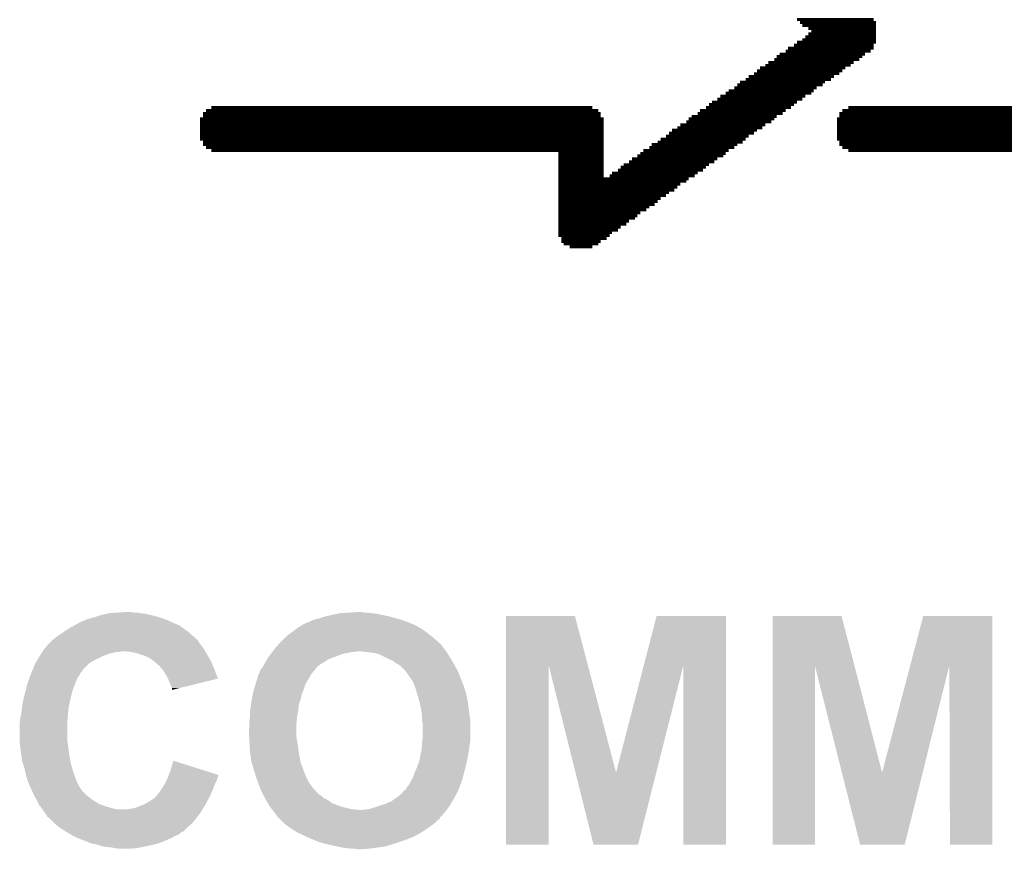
# Model space of a CAD drawing. Extents: x -1.3 to 24.2, y -3.9 to 39.2.
# Tile 21 of 34: x 7.8 to 12, y 20.4 to 24. Entities that reach past the tile are written whole.
import ezdxf

# ---------------------------------------------------------------- set-up
doc = ezdxf.new("R2010")
doc.units = 0
doc.layers.add('ACCEL_37_CLICK_V100_GTO', color=14, linetype='CONTINUOUS')

msp = doc.modelspace()

# ---------------------------------------------------------------- linework, layer by layer
at = {"layer": 'ACCEL_37_CLICK_V100_GTO', "const_width": 0.0127}
for points in [[(11.11758, 23.96236), (11.44524, 23.96236)], [(11.13028, 23.94966), (11.4554, 23.94966)], [(11.14044, 23.93696), (11.4554, 23.93696)], [(11.16584, 23.92426), (11.4554, 23.92426)], [(11.17854, 23.9141), (11.4554, 23.9141)], [(11.11758, 23.86584), (11.4554, 23.86584)], [(11.14044, 23.876), (11.4554, 23.876)], [(11.15314, 23.8887), (11.4554, 23.8887)], [(11.16584, 23.9014), (11.4554, 23.9014)], [(11.06932, 23.82774), (11.43254, 23.82774)], [(11.07948, 23.84044), (11.44524, 23.84044)], [(11.10488, 23.85314), (11.44524, 23.85314)], [(10.99566, 23.77948), (11.35888, 23.77948)], [(11.02106, 23.79218), (11.38428, 23.79218)], [(11.03122, 23.80488), (11.39698, 23.80488)], [(11.04392, 23.81504), (11.40714, 23.81504)], [(10.9474, 23.74392), (11.31062, 23.74392)], [(10.9601, 23.75662), (11.32332, 23.75662)], [(10.98296, 23.76678), (11.34618, 23.76678)], [(10.87374, 23.69566), (11.23696, 23.69566)], [(10.89914, 23.70582), (11.26236, 23.70582)], [(10.91184, 23.71852), (11.27506, 23.71852)], [(10.9347, 23.73122), (11.29792, 23.73122)], [(10.82548, 23.65756), (11.1887, 23.65756)], [(10.85088, 23.67026), (11.2014, 23.67026)], [(10.86358, 23.68296), (11.2268, 23.68296)], [(10.75436, 23.6093), (11.11758, 23.6093)], [(10.77722, 23.622), (11.14044, 23.622)], [(10.78992, 23.6347), (11.15314, 23.6347)], [(10.81278, 23.6474), (11.17854, 23.6474)], [(8.59536, 23.57374), (10.26922, 23.57374)], [(8.61822, 23.58644), (10.24382, 23.58644)], [(10.70356, 23.57374), (11.06932, 23.57374)], [(10.72896, 23.58644), (11.09218, 23.58644)], [(10.74166, 23.59914), (11.10488, 23.59914)], [(11.31062, 23.57374), (12.5222, 23.57374)], [(11.33602, 23.58644), (12.49934, 23.58644)], [(8.56996, 23.53818), (10.29208, 23.53818)], [(8.56996, 23.52548), (10.29208, 23.52548)], [(8.58266, 23.56104), (10.27938, 23.56104)], [(8.58266, 23.54834), (10.27938, 23.54834)], [(10.64514, 23.52548), (11.00836, 23.52548)], [(10.6553, 23.53818), (11.02106, 23.53818)], [(10.668, 23.54834), (11.03122, 23.54834)], [(10.6934, 23.56104), (11.05662, 23.56104)], [(11.28776, 23.53818), (12.5476, 23.53818)], [(11.28776, 23.52548), (12.5476, 23.52548)], [(11.29792, 23.56104), (12.5349, 23.56104)], [(11.29792, 23.54834), (12.5349, 23.54834)], [(8.56996, 23.51278), (10.29208, 23.51278)], [(8.56996, 23.50008), (10.29208, 23.50008)], [(8.56996, 23.48992), (10.29208, 23.48992)], [(10.58418, 23.48992), (10.9474, 23.48992)], [(10.60704, 23.50008), (10.97026, 23.50008)], [(10.61974, 23.51278), (10.98296, 23.51278)], [(11.28776, 23.51278), (12.5476, 23.51278)], [(11.28776, 23.50008), (12.5476, 23.50008)], [(11.28776, 23.48992), (12.5476, 23.48992)], [(8.56996, 23.47722), (10.29208, 23.47722)], [(8.56996, 23.46452), (10.29208, 23.46452)], [(8.56996, 23.45182), (10.29208, 23.45182)], [(10.53592, 23.45182), (10.89914, 23.45182)], [(10.55878, 23.46452), (10.91184, 23.46452)], [(10.57148, 23.47722), (10.9347, 23.47722)], [(11.28776, 23.47722), (12.5476, 23.47722)], [(11.28776, 23.46452), (12.5476, 23.46452)], [(11.28776, 23.45182), (12.5476, 23.45182)], [(8.58266, 23.43912), (10.29208, 23.43912)], [(8.58266, 23.42896), (10.29208, 23.42896)], [(8.59536, 23.41626), (10.29208, 23.41626)], [(8.61822, 23.40356), (10.29208, 23.40356)], [(10.46226, 23.40356), (10.82548, 23.40356)], [(10.48766, 23.41626), (10.85088, 23.41626)], [(10.49782, 23.42896), (10.86358, 23.42896)], [(10.52322, 23.43912), (10.88644, 23.43912)], [(11.29792, 23.43912), (12.5476, 23.43912)], [(11.29792, 23.42896), (12.5476, 23.42896)], [(11.31062, 23.41626), (12.5476, 23.41626)], [(11.33602, 23.40356), (12.5476, 23.40356)], [(10.09904, 23.39086), (10.29208, 23.39086)], [(10.09904, 23.3807), (10.29208, 23.3807)], [(10.09904, 23.368), (10.29208, 23.368)], [(10.414, 23.368), (10.77722, 23.368)], [(10.43686, 23.3807), (10.80262, 23.3807)], [(10.44956, 23.39086), (10.81278, 23.39086)], [(10.09904, 23.3553), (10.29208, 23.3553)], [(10.09904, 23.3426), (10.29208, 23.3426)], [(10.09904, 23.33244), (10.29208, 23.33244)], [(10.09904, 23.31974), (10.29208, 23.31974)], [(10.35304, 23.31974), (10.71626, 23.31974)], [(10.36574, 23.33244), (10.72896, 23.33244)], [(10.37844, 23.3426), (10.74166, 23.3426)], [(10.4013, 23.3553), (10.76452, 23.3553)], [(10.09904, 23.30704), (10.29208, 23.30704)], [(10.09904, 23.29434), (10.29208, 23.29434)], [(10.09904, 23.28164), (10.6553, 23.28164)], [(10.31748, 23.29434), (10.6807, 23.29434)], [(10.32764, 23.30704), (10.6934, 23.30704)], [(10.09904, 23.27148), (10.64514, 23.27148)], [(10.09904, 23.25878), (10.61974, 23.25878)], [(10.09904, 23.24608), (10.60704, 23.24608)], [(10.09904, 23.23338), (10.59434, 23.23338)], [(10.09904, 23.22322), (10.57148, 23.22322)], [(10.09904, 23.21052), (10.55878, 23.21052)], [(10.09904, 23.19782), (10.53592, 23.19782)], [(10.09904, 23.18512), (10.52322, 23.18512)], [(10.09904, 23.17242), (10.51052, 23.17242)], [(10.09904, 23.16226), (10.48766, 23.16226)], [(10.09904, 23.14956), (10.47496, 23.14956)], [(10.09904, 23.13686), (10.44956, 23.13686)], [(10.09904, 23.12416), (10.43686, 23.12416)], [(10.09904, 23.114), (10.4267, 23.114)], [(10.09904, 23.1013), (10.4013, 23.1013)], [(10.09904, 23.0886), (10.3886, 23.0886)], [(10.09904, 23.0759), (10.36574, 23.0759)], [(10.09904, 23.0632), (10.35304, 23.0632)], [(10.09904, 23.05304), (10.32764, 23.05304)], [(10.09904, 23.04034), (10.31748, 23.04034)], [(10.11174, 23.02764), (10.30478, 23.02764)], [(10.11174, 23.01494), (10.27938, 23.01494)], [(10.1219, 23.00478), (10.26922, 23.00478)], [(10.1473, 22.99208), (10.24382, 22.99208)]]:
    msp.add_lwpolyline(points, dxfattribs=at)
at = {"layer": 'ACCEL_37_CLICK_V100_GTO'}
for points in [[(8.21944, 21.42998), (8.254998, 21.43252), (8.285482, 21.42998), (8.272782, 21.43252)], [(9.207498, 21.42998), (9.248138, 21.43252), (9.271002, 21.42998), (9.258302, 21.43252)], [(8.054848, 21.3868), (8.05942, 21.38934), (8.45312, 21.3868), (8.44804, 21.38934)], [(8.05942, 21.38934), (8.0838, 21.3995), (8.44804, 21.38934), (8.42772, 21.3995)], [(8.0838, 21.3995), (8.0899, 21.402042), (8.42772, 21.3995), (8.420094, 21.402042)], [(8.0899, 21.402042), (8.108524, 21.40712), (8.420094, 21.402042), (8.40486, 21.40712)], [(8.108524, 21.40712), (8.11784, 21.40966), (8.40486, 21.40712), (8.396394, 21.40966)], [(8.11784, 21.40966), (8.133082, 21.41474), (8.396394, 21.40966), (8.379458, 21.41474)], [(8.133082, 21.41474), (8.14832, 21.419818), (8.379458, 21.41474), (8.359148, 21.419818)], [(8.14832, 21.419818), (8.148328, 21.41982), (8.359148, 21.419818), (8.35914, 21.41982)], [(8.148328, 21.41982), (8.170336, 21.4249), (8.35914, 21.41982), (8.336278, 21.4249)], [(8.170336, 21.4249), (8.18134, 21.42744), (8.336278, 21.4249), (8.31596, 21.42744)], [(8.18134, 21.42744), (8.21944, 21.42998), (8.31596, 21.42744), (8.300722, 21.42998)], [(9.014458, 21.38172), (9.033502, 21.38934), (9.47471, 21.38172), (9.456418, 21.38934)], [(9.033502, 21.38934), (9.03986, 21.391884), (9.456418, 21.38934), (9.449424, 21.391884)], [(9.03986, 21.391884), (9.042404, 21.39442), (9.449424, 21.391884), (9.44245, 21.39442)], [(9.042404, 21.39442), (9.05002, 21.39696), (9.44245, 21.39442), (9.435466, 21.39696)], [(9.05002, 21.39696), (9.055098, 21.3995), (9.435466, 21.39696), (9.42848, 21.3995)], [(9.055098, 21.3995), (9.055102, 21.399502), (9.42848, 21.3995), (9.428474, 21.399502)], [(9.055102, 21.399502), (9.085582, 21.407122), (9.428474, 21.399502), (9.400534, 21.407122)], [(9.085582, 21.407122), (9.098282, 21.4122), (9.400534, 21.407122), (9.381914, 21.4122)], [(9.098282, 21.4122), (9.109288, 21.41474), (9.381914, 21.4122), (9.3726, 21.41474)], [(9.109288, 21.41474), (9.1313, 21.41982), (9.3726, 21.41474), (9.3472, 21.41982)], [(9.1313, 21.41982), (9.155006, 21.4249), (9.3472, 21.41982), (9.32434, 21.4249)], [(9.155006, 21.4249), (9.16686, 21.42744), (9.32434, 21.4249), (9.30148, 21.42744)], [(9.16686, 21.42744), (9.207498, 21.42998), (9.30148, 21.42744), (9.2837, 21.42998)], [(9.875536, 21.203742), (9.87554, 21.414724), (10.225532, 21.203742), (10.170164, 21.414724)], [(9.87554, 21.414724), (9.875542, 21.41474), (10.170164, 21.414724), (9.875542, 21.41474)], [(10.463598, 21.203748), (10.518152, 21.414718), (10.815314, 21.203748), (10.81532, 21.414718)], [(10.518152, 21.414718), (10.518158, 21.41474), (10.81532, 21.414718), (10.518158, 21.41474)], [(11.013456, 21.203744), (11.01346, 21.414724), (11.362648, 21.203744), (11.308084, 21.414724)], [(11.01346, 21.414724), (11.013462, 21.41474), (11.308084, 21.414724), (11.013462, 21.41474)], [(11.600716, 21.203748), (11.656072, 21.414718), (11.950694, 21.203748), (11.9507, 21.414718)], [(11.656072, 21.414718), (11.656078, 21.41474), (11.9507, 21.414718), (11.656078, 21.41474)], [(7.982712, 21.34362), (7.99338, 21.35124), (8.52424, 21.34362), (8.514444, 21.35124)], [(7.99338, 21.35124), (8.009638, 21.3614), (8.514444, 21.35124), (8.50138, 21.3614)], [(8.009638, 21.3614), (8.0137, 21.363938), (8.50138, 21.3614), (8.497574, 21.363938)], [(8.0137, 21.363938), (8.036558, 21.376638), (8.497574, 21.363938), (8.478522, 21.376638)], [(8.036558, 21.376638), (8.054848, 21.3868), (8.478522, 21.376638), (8.45312, 21.3868)], [(8.954516, 21.34108), (8.96874, 21.35124), (9.54278, 21.34108), (9.528812, 21.35124)], [(8.96874, 21.35124), (8.982286, 21.3614), (9.528812, 21.35124), (9.514842, 21.3614)], [(8.982286, 21.3614), (8.989062, 21.366482), (9.514842, 21.3614), (9.505526, 21.366482)], [(8.989062, 21.366482), (9.00599, 21.37664), (9.505526, 21.366482), (9.486902, 21.37664)], [(9.00599, 21.37664), (9.014458, 21.38172), (9.486902, 21.37664), (9.47471, 21.38172)], [(7.929882, 21.30298), (7.937502, 21.3106), (8.565728, 21.30298), (8.560646, 21.3106)], [(7.937502, 21.3106), (7.944268, 21.315676), (8.560646, 21.3106), (8.55726, 21.315676)], [(7.944268, 21.315676), (7.947656, 21.318218), (8.55726, 21.315676), (8.552184, 21.318218)], [(7.947656, 21.318218), (7.94766, 21.31822), (8.552184, 21.318218), (8.552182, 21.31822)], [(7.94766, 21.31822), (7.954002, 21.323294), (8.552182, 21.31822), (8.547106, 21.323294)], [(7.954002, 21.323294), (7.957156, 21.325818), (8.547106, 21.323294), (8.5471, 21.325818)], [(7.957156, 21.325818), (7.957184, 21.32584), (8.5471, 21.325818), (8.544566, 21.32584)], [(7.957184, 21.32584), (7.96036, 21.32838), (8.544566, 21.32584), (8.541664, 21.32838)], [(7.96036, 21.32838), (7.9756, 21.33854), (8.541664, 21.32838), (8.530048, 21.33854)], [(7.9756, 21.33854), (7.982712, 21.34362), (8.530048, 21.33854), (8.52424, 21.34362)], [(8.91286, 21.302986), (8.912882, 21.30552), (9.58793, 21.302986), (9.585114, 21.30552)], [(8.912882, 21.30552), (8.915406, 21.305526), (9.585114, 21.30552), (9.585108, 21.305526)], [(8.915406, 21.305526), (8.93064, 21.32076), (9.585108, 21.305526), (9.56818, 21.32076)], [(8.93064, 21.32076), (8.93572, 21.32584), (9.56818, 21.32076), (9.56183, 21.32584)], [(8.93572, 21.32584), (8.95096, 21.33854), (9.56183, 21.32584), (9.545956, 21.33854)], [(8.95096, 21.33854), (8.954516, 21.34108), (9.545956, 21.33854), (9.54278, 21.34108)], [(7.895474, 21.2598), (7.89709, 21.26234), (8.20674, 21.2598), (8.219438, 21.26234)], [(7.89709, 21.26234), (7.898706, 21.264878), (8.227056, 21.26234), (8.234678, 21.264878)], [(7.898706, 21.26488), (7.90194, 21.26996), (8.591806, 21.26488), (8.588758, 21.26996)], [(7.898706, 21.264878), (7.898706, 21.26488), (8.234678, 21.264878), (8.244842, 21.26488)], [(7.90194, 21.26996), (7.910252, 21.280118), (8.588758, 21.26996), (8.582662, 21.280118)], [(7.910252, 21.280118), (7.924808, 21.2979), (8.582662, 21.280118), (8.569326, 21.2979)], [(7.924808, 21.2979), (7.927346, 21.297914), (8.569326, 21.2979), (8.569316, 21.297914)], [(7.927346, 21.297914), (7.92861, 21.30044), (8.569316, 21.297914), (8.56742, 21.30044)], [(7.92861, 21.30044), (7.929882, 21.30298), (8.56742, 21.30044), (8.565728, 21.30298)], [(8.27278, 21.26234), (8.244842, 21.26488), (8.59333, 21.26234), (8.591806, 21.26488)], [(8.298178, 21.25726), (8.27278, 21.26234), (8.596378, 21.25726), (8.59333, 21.26234)], [(8.876734, 21.2598), (8.87871, 21.26234), (9.21004, 21.2598), (9.220202, 21.26234)], [(8.87871, 21.26234), (8.878712, 21.262342), (9.220202, 21.26234), (9.232902, 21.262342)], [(8.878712, 21.262342), (8.880686, 21.26488), (9.232902, 21.262342), (9.240524, 21.26488)], [(8.880686, 21.26488), (8.886612, 21.2725), (9.619998, 21.26488), (9.6139, 21.2725)], [(8.886612, 21.2725), (8.89254, 21.28012), (9.6139, 21.2725), (9.608186, 21.28012)], [(8.89254, 21.28012), (8.894796, 21.28266), (9.608186, 21.28012), (9.60628, 21.28266)], [(8.894796, 21.28266), (8.901568, 21.29028), (9.60628, 21.28266), (9.6012, 21.29028)], [(8.901568, 21.29028), (8.90834, 21.2979), (9.6012, 21.29028), (9.59358, 21.2979)], [(8.90834, 21.2979), (8.91286, 21.302986), (9.59358, 21.2979), (9.58793, 21.302986)], [(9.2964, 21.2598), (9.250678, 21.26488), (9.624062, 21.2598), (9.619998, 21.26488)], [(7.86638, 21.211542), (7.872304, 21.221698), (8.094984, 21.211542), (8.110218, 21.221698)], [(7.872304, 21.221698), (7.88416, 21.24202), (8.110218, 21.221698), (8.15086, 21.24202)], [(7.88416, 21.24202), (7.885776, 21.24456), (8.15086, 21.24202), (8.15594, 21.24456)], [(7.885776, 21.24456), (7.89224, 21.254718), (8.15594, 21.24456), (8.18388, 21.254718)], [(7.89224, 21.254718), (7.895474, 21.2598), (8.18388, 21.254718), (8.20674, 21.2598)], [(8.3058, 21.25472), (8.298178, 21.25726), (8.5979, 21.25472), (8.596378, 21.25726)], [(8.32104, 21.24964), (8.3058, 21.25472), (8.600864, 21.24964), (8.5979, 21.25472)], [(8.34136, 21.24202), (8.32104, 21.24964), (8.605308, 21.24202), (8.600864, 21.24964)], [(8.356598, 21.2344), (8.34136, 21.24202), (8.609754, 21.2344), (8.605308, 21.24202)], [(8.36676, 21.22678), (8.356598, 21.2344), (8.614198, 21.22678), (8.609754, 21.2344)], [(8.370574, 21.224238), (8.36676, 21.22678), (8.61568, 21.224238), (8.614198, 21.22678)], [(8.37438, 21.2217), (8.370574, 21.224238), (8.616768, 21.2217), (8.61568, 21.224238)], [(8.37692, 21.219158), (8.37438, 21.2217), (8.617858, 21.219158), (8.616768, 21.2217)], [(8.84964, 21.21916), (8.855284, 21.22932), (9.10082, 21.21916), (9.11606, 21.22932)], [(8.855284, 21.22932), (8.859518, 21.23694), (9.11606, 21.22932), (9.13384, 21.23694)], [(8.859518, 21.23694), (8.85952, 21.236942), (9.13384, 21.23694), (9.133846, 21.236942)], [(8.85952, 21.236942), (8.863328, 21.24202), (9.133846, 21.236942), (9.14908, 21.24202)], [(8.863328, 21.24202), (8.872854, 21.25472), (9.14908, 21.24202), (9.182102, 21.25472)], [(8.872854, 21.25472), (8.87476, 21.25726), (9.182102, 21.25472), (9.19607, 21.25726)], [(8.87476, 21.25726), (8.876734, 21.2598), (9.19607, 21.25726), (9.21004, 21.2598)], [(9.296414, 21.259798), (9.2964, 21.2598), (9.624062, 21.259798), (9.624062, 21.2598)], [(9.31418, 21.25726), (9.296414, 21.259798), (9.625514, 21.25726), (9.624062, 21.259798)], [(9.334502, 21.25218), (9.31418, 21.25726), (9.628416, 21.25218), (9.625514, 21.25726)], [(9.354822, 21.24202), (9.334502, 21.25218), (9.63422, 21.24202), (9.628416, 21.25218)], [(9.38022, 21.22932), (9.354822, 21.24202), (9.642158, 21.22932), (9.63422, 21.24202)], [(9.39292, 21.224238), (9.38022, 21.22932), (9.645332, 21.224238), (9.642158, 21.22932)], [(9.396094, 21.2217), (9.39292, 21.224238), (9.646918, 21.2217), (9.645332, 21.224238)], [(9.405622, 21.214078), (9.396094, 21.2217), (9.651154, 21.214078), (9.646918, 21.2217)], [(7.851726, 21.17598), (7.853678, 21.181056), (8.064498, 21.17598), (8.067038, 21.181056)], [(7.853678, 21.181056), (7.85368, 21.18106), (8.067038, 21.181056), (8.06704, 21.18106)], [(7.85368, 21.18106), (7.854734, 21.183594), (8.06704, 21.18106), (8.069574, 21.183594)], [(7.854734, 21.183594), (7.855794, 21.186134), (8.069574, 21.183594), (8.06958, 21.186134)], [(7.855794, 21.186134), (7.866378, 21.211538), (8.06958, 21.186134), (8.094978, 21.211538)], [(7.866378, 21.211538), (7.86638, 21.211542), (8.094978, 21.211538), (8.094984, 21.211542)], [(8.39724, 21.201382), (8.37692, 21.219158), (8.625476, 21.201382), (8.617858, 21.219158)], [(8.408128, 21.18868), (8.39724, 21.201382), (8.63092, 21.18868), (8.625476, 21.201382)], [(8.41248, 21.183602), (8.408128, 21.18868), (8.632822, 21.183602), (8.63092, 21.18868)], [(8.42518, 21.163278), (8.41248, 21.183602), (8.64043, 21.163278), (8.632822, 21.183602)], [(8.8265, 21.178528), (8.826504, 21.183604), (9.055104, 21.178528), (9.05873, 21.183604)], [(8.8265, 21.17852), (8.8265, 21.178528), (9.052582, 21.17852), (9.055104, 21.178528)], [(8.8265, 21.175986), (8.8265, 21.17852), (9.05256, 21.175986), (9.052582, 21.17852)], [(8.826504, 21.183604), (8.836662, 21.196302), (9.05873, 21.183604), (9.067802, 21.196302)], [(8.836662, 21.196302), (8.843918, 21.209002), (9.067802, 21.196302), (9.083042, 21.209002)], [(8.843918, 21.209002), (8.84682, 21.21408), (9.083042, 21.209002), (9.091928, 21.21408)], [(8.84682, 21.21408), (8.84964, 21.21916), (9.091928, 21.21408), (9.10082, 21.21916)], [(9.41578, 21.208998), (9.405622, 21.214078), (9.653976, 21.208998), (9.651154, 21.214078)], [(9.42594, 21.201378), (9.41578, 21.208998), (9.65821, 21.201378), (9.653976, 21.208998)], [(9.438644, 21.188678), (9.42594, 21.201378), (9.665266, 21.188678), (9.65821, 21.201378)], [(9.44372, 21.186126), (9.438644, 21.188678), (9.666684, 21.186126), (9.665266, 21.188678)], [(9.443726, 21.183594), (9.44372, 21.186126), (9.66809, 21.183594), (9.666684, 21.186126)], [(9.44626, 21.18106), (9.443726, 21.183594), (9.669498, 21.18106), (9.66809, 21.183594)], [(9.449892, 21.175978), (9.44626, 21.18106), (9.67232, 21.175978), (9.669498, 21.18106)], [(9.87552, 20.439402), (9.875536, 21.203742), (10.058378, 20.439402), (10.0584, 21.203742)], [(10.172284, 20.746802), (10.0584, 21.203742), (10.345442, 20.746802), (10.225532, 21.203742)], [(10.345442, 20.746802), (10.463598, 21.203748), (10.51701, 20.746802), (10.632396, 21.203748)], [(10.63244, 20.439402), (10.632396, 21.203748), (10.815298, 20.439402), (10.815314, 21.203748)], [(11.01344, 20.439402), (11.013456, 21.203744), (11.193758, 20.439402), (11.19378, 21.203744)], [(11.309182, 20.746802), (11.19378, 21.203744), (11.480822, 20.746802), (11.362648, 21.203744)], [(11.480822, 20.746802), (11.600716, 21.203748), (11.653908, 20.746802), (11.767776, 21.203748)], [(11.77036, 20.439402), (11.767776, 21.203748), (11.950678, 20.439402), (11.950694, 21.203748)], [(7.83336, 21.12518), (7.84098, 21.14804), (8.03656, 21.12518), (8.045704, 21.14804)], [(7.84098, 21.14804), (7.841956, 21.15058), (8.045704, 21.14804), (8.04672, 21.15058)], [(7.841956, 21.15058), (7.845864, 21.16074), (8.04672, 21.15058), (8.054338, 21.16074)], [(7.845864, 21.16074), (7.84977, 21.170896), (8.054338, 21.16074), (8.059418, 21.170896)], [(7.84977, 21.170896), (7.851726, 21.17598), (8.059418, 21.170896), (8.064498, 21.17598)], [(8.432804, 21.148034), (8.42518, 21.163278), (8.646136, 21.148034), (8.64043, 21.163278)], [(8.43534, 21.14296), (8.432804, 21.148034), (8.62556, 21.14296), (8.646136, 21.148034)], [(8.44296, 21.12518), (8.43534, 21.14296), (8.553462, 21.12518), (8.62556, 21.14296)], [(8.809512, 21.132798), (8.813482, 21.1455), (9.02462, 21.132798), (9.032238, 21.1455)], [(8.813482, 21.1455), (8.815866, 21.153122), (9.032238, 21.1455), (9.03732, 21.153122)], [(8.815866, 21.153122), (8.819042, 21.163282), (9.03732, 21.153122), (9.042402, 21.163282)], [(8.819042, 21.163282), (8.821424, 21.170902), (9.042402, 21.163282), (9.047482, 21.170902)], [(8.821424, 21.170902), (8.8265, 21.175986), (9.047482, 21.170902), (9.05256, 21.175986)], [(9.469848, 21.148042), (9.449892, 21.175978), (9.68248, 21.148042), (9.67232, 21.175978)], [(9.471662, 21.1455), (9.469848, 21.148042), (9.68354, 21.1455), (9.68248, 21.148042)], [(9.48182, 21.12772), (9.471662, 21.1455), (9.690948, 21.12772), (9.68354, 21.1455)], [(7.823834, 21.08962), (7.82828, 21.1074), (8.02386, 21.08962), (8.028938, 21.1074)], [(7.82828, 21.1074), (7.83082, 21.117558), (8.028938, 21.1074), (8.033292, 21.117558)], [(7.83082, 21.117558), (7.83336, 21.12518), (8.033292, 21.117558), (8.03656, 21.12518)], [(8.44804, 21.11248), (8.44296, 21.12518), (8.501964, 21.11248), (8.553462, 21.12518)], [(8.450578, 21.107404), (8.44804, 21.11248), (8.48138, 21.107404), (8.501964, 21.11248)], [(8.45058, 21.099808), (8.450578, 21.107404), (8.45058, 21.099808), (8.48138, 21.107404)], [(8.79602, 21.087082), (8.799754, 21.09978), (9.006478, 21.087082), (9.011922, 21.09978)], [(8.799754, 21.09978), (8.804984, 21.11756), (9.011922, 21.09978), (9.017, 21.11756)], [(8.804984, 21.11756), (8.80872, 21.13026), (9.017, 21.11756), (9.02335, 21.13026)], [(8.80872, 21.13026), (8.809512, 21.132798), (9.02335, 21.13026), (9.02462, 21.132798)], [(9.48563, 21.117562), (9.48182, 21.12772), (9.69518, 21.117562), (9.690948, 21.12772)], [(9.48944, 21.107402), (9.48563, 21.117562), (9.698306, 21.107402), (9.69518, 21.117562)], [(9.496164, 21.08454), (9.48944, 21.107402), (9.70534, 21.08454), (9.698306, 21.107402)], [(7.813732, 21.04644), (7.81558, 21.0566), (8.0137, 21.04644), (8.015956, 21.0566)], [(7.81558, 21.0566), (7.818754, 21.0693), (8.015956, 21.0566), (8.01878, 21.0693)], [(7.818754, 21.0693), (7.823834, 21.08962), (8.01878, 21.0693), (8.02386, 21.08962)], [(8.7884, 21.046438), (8.79078, 21.059142), (8.994986, 21.046438), (8.99922, 21.059142)], [(8.79078, 21.059142), (8.795066, 21.082002), (8.99922, 21.059142), (9.004302, 21.082002)], [(8.795066, 21.082002), (8.79602, 21.087082), (9.004302, 21.082002), (9.006478, 21.087082)], [(9.50214, 21.06422), (9.496164, 21.08454), (9.709404, 21.06422), (9.70534, 21.08454)], [(9.506586, 21.04644), (9.50214, 21.06422), (9.71296, 21.04644), (9.709404, 21.06422)], [(7.80796, 21.003258), (7.809738, 21.02104), (8.007002, 21.003258), (8.00862, 21.02104)], [(7.809738, 21.02104), (7.8105, 21.02866), (8.00862, 21.02104), (8.010144, 21.02866)], [(7.8105, 21.02866), (7.813732, 21.04644), (8.010144, 21.02866), (8.0137, 21.04644)], [(8.78332, 21.0058), (8.783954, 21.010878), (8.988044, 21.0058), (8.98906, 21.010878)], [(8.783954, 21.010878), (8.78713, 21.036282), (8.98906, 21.010878), (8.991602, 21.036282)], [(8.78713, 21.036282), (8.7884, 21.046438), (8.991602, 21.036282), (8.994986, 21.046438)], [(9.5123, 21.023578), (9.506586, 21.04644), (9.71601, 21.023578), (9.71296, 21.04644)], [(9.514478, 21.00834), (9.5123, 21.023578), (9.71804, 21.00834), (9.71601, 21.023578)], [(7.801292, 20.965162), (7.80288, 20.977858), (8.00354, 20.965162), (8.004694, 20.977858)], [(7.80288, 20.977858), (7.80796, 21.003258), (8.004694, 20.977858), (8.007002, 21.003258)], [(8.78078, 20.97024), (8.782956, 20.985482), (8.982594, 20.97024), (8.98398, 20.985482)], [(8.78078, 20.95754), (8.78078, 20.97024), (8.98144, 20.95754), (8.982594, 20.97024)], [(8.782956, 20.985482), (8.78332, 20.988022), (8.98398, 20.985482), (8.984488, 20.988022)], [(8.78332, 20.988022), (8.78332, 21.0058), (8.984488, 20.988022), (8.988044, 21.0058)], [(9.51484, 21.0058), (9.514478, 21.00834), (9.718358, 21.0058), (9.71804, 21.00834)], [(9.51738, 20.985478), (9.51484, 21.0058), (9.720898, 20.985478), (9.718358, 21.0058)], [(9.51738, 20.970238), (9.51738, 20.985478), (9.722804, 20.970238), (9.720898, 20.985478)], [(9.517888, 20.967698), (9.51738, 20.970238), (9.72312, 20.967698), (9.722804, 20.970238)], [(7.80034, 20.95754), (7.801292, 20.965162), (8.00354, 20.95754), (8.00354, 20.965162)], [(7.80034, 20.88642), (7.80034, 20.95754), (8.00354, 20.88642), (8.00354, 20.95754)], [(8.77824, 20.932142), (8.78078, 20.944842), (8.98144, 20.932142), (8.98144, 20.944842)], [(8.77824, 20.919438), (8.77824, 20.932142), (8.98144, 20.919438), (8.98144, 20.932142)], [(8.78078, 20.944842), (8.78078, 20.95754), (8.98144, 20.944842), (8.98144, 20.95754)], [(9.51992, 20.957538), (9.517888, 20.967698), (9.72312, 20.957538), (9.72312, 20.967698)], [(9.51992, 20.89658), (9.51992, 20.957538), (9.72312, 20.89658), (9.72312, 20.957538)], [(7.80034, 20.876262), (7.80034, 20.88642), (8.004992, 20.876262), (8.00354, 20.88642)], [(8.779436, 20.899122), (8.77824, 20.919438), (8.98144, 20.899122), (8.98144, 20.919438)], [(8.78078, 20.87626), (8.779436, 20.899122), (8.985252, 20.87626), (8.98144, 20.899122)], [(9.518764, 20.88388), (9.51992, 20.89658), (9.72312, 20.88388), (9.72312, 20.89658)], [(7.803516, 20.85086), (7.80034, 20.876262), (8.00862, 20.85086), (8.004992, 20.876262)], [(7.80542, 20.83562), (7.803516, 20.85086), (8.010314, 20.83562), (8.00862, 20.85086)], [(8.781258, 20.86864), (8.78078, 20.87626), (8.98652, 20.86864), (8.985252, 20.87626)], [(8.782368, 20.85086), (8.781258, 20.86864), (8.98906, 20.85086), (8.98652, 20.86864)], [(8.78332, 20.83562), (8.782368, 20.85086), (8.990966, 20.83562), (8.98906, 20.85086)], [(9.51484, 20.8407), (9.51507, 20.84324), (9.717578, 20.8407), (9.71804, 20.84324)], [(9.51507, 20.84324), (9.517148, 20.8661), (9.71804, 20.84324), (9.72058, 20.8661)], [(9.517148, 20.8661), (9.518764, 20.88388), (9.72058, 20.8661), (9.72312, 20.88388)], [(7.806438, 20.828), (7.80542, 20.83562), (8.01116, 20.828), (8.010314, 20.83562)], [(7.8105, 20.797522), (7.806438, 20.828), (8.01654, 20.797522), (8.01116, 20.828)], [(8.783998, 20.83054), (8.78332, 20.83562), (8.9916, 20.83054), (8.990966, 20.83562)], [(8.7884, 20.797522), (8.783998, 20.83054), (8.997792, 20.797522), (8.9916, 20.83054)], [(9.504678, 20.792438), (9.50925, 20.8153), (9.708386, 20.792438), (9.71296, 20.8153)], [(9.50925, 20.8153), (9.50976, 20.81784), (9.71296, 20.8153), (9.71342, 20.81784)], [(9.50976, 20.81784), (9.51484, 20.8407), (9.71342, 20.81784), (9.717578, 20.8407)], [(7.81441, 20.784818), (7.8105, 20.797522), (8.01878, 20.784818), (8.01654, 20.797522)], [(7.82066, 20.764498), (7.81441, 20.784818), (8.024756, 20.764498), (8.01878, 20.784818)], [(7.825938, 20.74164), (7.82066, 20.764498), (8.031478, 20.74164), (8.024756, 20.764498)], [(8.4367, 20.73654), (8.4455, 20.75942), (8.648692, 20.73654), (8.576268, 20.75942)], [(8.4455, 20.75942), (8.455682, 20.797514), (8.576268, 20.75942), (8.455682, 20.797514)], [(8.790578, 20.789902), (8.7884, 20.797522), (8.99922, 20.789902), (8.997792, 20.797522)], [(8.79856, 20.76196), (8.790578, 20.789902), (9.009698, 20.76196), (8.99922, 20.789902)], [(8.80872, 20.72894), (8.79856, 20.76196), (9.02208, 20.72894), (9.009698, 20.76196)], [(9.48182, 20.73656), (9.49706, 20.77212), (9.694544, 20.73656), (9.703434, 20.77212)], [(9.49706, 20.77212), (9.503726, 20.7899), (9.703434, 20.77212), (9.70788, 20.7899)], [(9.503726, 20.7899), (9.504678, 20.792438), (9.70788, 20.7899), (9.708386, 20.792438)], [(7.828282, 20.73148), (7.825938, 20.74164), (8.03529, 20.73148), (8.031478, 20.74164)], [(7.83844, 20.701002), (7.828282, 20.73148), (8.04672, 20.701002), (8.03529, 20.73148)], [(8.42587, 20.711158), (8.43049, 20.72132), (8.64108, 20.711158), (8.643622, 20.72132)], [(8.43049, 20.72132), (8.4328, 20.7264), (8.643622, 20.72132), (8.645314, 20.7264)], [(8.4328, 20.7264), (8.4367, 20.73654), (8.645314, 20.7264), (8.648692, 20.73654)], [(8.81611, 20.708622), (8.80872, 20.72894), (9.03224, 20.708622), (9.02208, 20.72894)], [(9.46912, 20.70862), (9.47674, 20.721318), (9.685866, 20.70862), (9.690098, 20.721318)], [(9.47674, 20.721318), (9.47928, 20.728942), (9.690098, 20.721318), (9.69264, 20.728942)], [(9.47928, 20.728942), (9.48182, 20.73656), (9.69264, 20.728942), (9.694544, 20.73656)], [(10.248896, 20.439398), (10.172284, 20.746802), (10.439386, 20.439398), (10.51701, 20.746802)], [(11.386816, 20.439398), (11.309182, 20.746802), (11.577306, 20.439398), (11.653908, 20.746802)], [(7.838442, 20.700998), (7.83844, 20.701002), (8.04672, 20.700998), (8.04672, 20.701002)], [(7.846524, 20.683218), (7.838442, 20.700998), (8.05688, 20.683218), (8.04672, 20.700998)], [(7.85114, 20.67306), (7.846524, 20.683218), (8.064138, 20.67306), (8.05688, 20.683218)], [(8.3947, 20.66036), (8.40994, 20.683222), (8.618582, 20.66036), (8.62838, 20.683222)], [(8.40994, 20.683222), (8.4201, 20.69846), (8.62838, 20.683222), (8.63346, 20.69846)], [(8.4201, 20.69846), (8.42587, 20.711158), (8.63346, 20.69846), (8.64108, 20.711158)], [(8.82904, 20.673064), (8.81611, 20.708622), (9.05764, 20.673064), (9.03224, 20.708622)], [(9.446254, 20.67306), (9.448798, 20.6756), (9.67271, 20.67306), (9.673688, 20.6756)], [(9.448798, 20.6756), (9.45134, 20.680678), (9.673688, 20.6756), (9.67564, 20.680678)], [(9.45134, 20.680678), (9.45642, 20.6883), (9.67564, 20.680678), (9.678572, 20.6883)], [(9.45642, 20.6883), (9.464038, 20.69846), (9.678572, 20.6883), (9.68248, 20.69846)], [(9.464038, 20.69846), (9.46912, 20.70862), (9.68248, 20.69846), (9.685866, 20.70862)], [(7.854528, 20.665438), (7.85114, 20.67306), (8.069582, 20.665438), (8.064138, 20.67306)], [(7.855658, 20.662898), (7.854528, 20.665438), (8.072124, 20.662898), (8.069582, 20.665438)], [(7.856786, 20.660356), (7.855658, 20.662898), (8.0772, 20.660356), (8.072124, 20.662898)], [(7.860172, 20.652738), (7.856786, 20.660356), (8.082282, 20.652738), (8.0772, 20.660356)], [(7.8613, 20.650198), (7.860172, 20.652738), (8.085458, 20.650198), (8.082282, 20.652738)], [(7.865534, 20.64258), (7.8613, 20.650198), (8.09498, 20.64258), (8.085458, 20.650198)], [(7.874, 20.62734), (7.865534, 20.64258), (8.1153, 20.62734), (8.09498, 20.64258)], [(8.35152, 20.62226), (8.374382, 20.637502), (8.599592, 20.62226), (8.607722, 20.637502)], [(8.374382, 20.637502), (8.38454, 20.64766), (8.607722, 20.637502), (8.61314, 20.64766)], [(8.38454, 20.64766), (8.384542, 20.647662), (8.61314, 20.64766), (8.61314, 20.647662)], [(8.384542, 20.647662), (8.3947, 20.66036), (8.61314, 20.647662), (8.618582, 20.66036)], [(8.82904, 20.673062), (8.82904, 20.673064), (9.057644, 20.673062), (9.05764, 20.673064)], [(8.83031, 20.670522), (8.82904, 20.673062), (9.062714, 20.670522), (9.057644, 20.673062)], [(8.83285, 20.665444), (8.83031, 20.670522), (9.065258, 20.665444), (9.062714, 20.670522)], [(8.8392, 20.652742), (8.83285, 20.665444), (9.07796, 20.652742), (9.065258, 20.665444)], [(8.84174, 20.647662), (8.8392, 20.652742), (9.088116, 20.647662), (9.07796, 20.652742)], [(8.84174, 20.64766), (8.84174, 20.647662), (9.08812, 20.64766), (9.088116, 20.647662)], [(8.847384, 20.637504), (8.84174, 20.64766), (9.09828, 20.637504), (9.08812, 20.64766)], [(8.850208, 20.63242), (8.847384, 20.637504), (9.11098, 20.63242), (9.09828, 20.637504)], [(8.85444, 20.6248), (8.850208, 20.63242), (9.121868, 20.6248), (9.11098, 20.63242)], [(9.38276, 20.62226), (9.398, 20.63242), (9.64565, 20.62226), (9.651576, 20.63242)], [(9.398, 20.63242), (9.405112, 20.6375), (9.651576, 20.63242), (9.65454, 20.6375)], [(9.405112, 20.6375), (9.41578, 20.64512), (9.65454, 20.6375), (9.658696, 20.64512)], [(9.41578, 20.64512), (9.431018, 20.657818), (9.658696, 20.64512), (9.665622, 20.657818)], [(9.431018, 20.657818), (9.437368, 20.665438), (9.665622, 20.657818), (9.66978, 20.665438)], [(9.437368, 20.665438), (9.443714, 20.673052), (9.66978, 20.665438), (9.672708, 20.673052)], [(9.443714, 20.673052), (9.446254, 20.67306), (9.672708, 20.673052), (9.67271, 20.67306)], [(7.874002, 20.627338), (7.874, 20.62734), (8.115302, 20.627338), (8.1153, 20.62734)], [(7.88162, 20.6121), (7.874002, 20.627338), (8.1407, 20.6121), (8.115302, 20.627338)], [(7.884158, 20.607024), (7.88162, 20.6121), (8.154662, 20.607024), (8.1407, 20.6121)], [(7.888394, 20.601942), (7.884158, 20.607024), (8.16864, 20.601942), (8.154662, 20.607024)], [(7.89686, 20.59178), (7.888394, 20.601942), (8.204202, 20.59178), (8.16864, 20.601942)], [(7.898384, 20.58924), (7.89686, 20.59178), (8.221982, 20.58924), (8.204202, 20.59178)], [(8.25246, 20.58924), (8.288024, 20.594322), (8.58012, 20.58924), (8.583296, 20.594322)], [(8.288024, 20.594322), (8.328662, 20.60956), (8.583296, 20.594322), (8.59282, 20.60956)], [(8.328662, 20.60956), (8.35152, 20.62226), (8.59282, 20.60956), (8.599592, 20.62226)], [(8.860244, 20.614642), (8.85444, 20.6248), (9.136378, 20.614642), (9.121868, 20.6248)], [(8.864598, 20.60702), (8.860244, 20.614642), (9.157718, 20.60702), (9.136378, 20.614642)], [(8.868228, 20.60194), (8.864598, 20.60702), (9.17194, 20.60194), (9.157718, 20.60702)], [(8.871858, 20.59686), (8.868228, 20.60194), (9.18972, 20.59686), (9.17194, 20.60194)], [(8.875486, 20.59178), (8.871858, 20.59686), (9.21004, 20.59178), (9.18972, 20.59686)], [(8.8773, 20.58924), (8.875486, 20.59178), (9.23036, 20.58924), (9.21004, 20.59178)], [(9.281158, 20.58924), (9.293862, 20.59178), (9.623828, 20.58924), (9.625676, 20.59178)], [(9.293862, 20.59178), (9.31926, 20.5994), (9.625676, 20.59178), (9.631218, 20.5994)], [(9.31926, 20.5994), (9.342114, 20.607018), (9.631218, 20.5994), (9.63676, 20.607018)], [(9.342114, 20.607018), (9.36498, 20.61464), (9.63676, 20.607018), (9.641204, 20.61464)], [(9.36498, 20.61464), (9.38276, 20.62226), (9.641204, 20.61464), (9.64565, 20.62226)], [(7.904478, 20.579082), (7.898384, 20.58924), (8.57377, 20.579082), (8.58012, 20.58924)], [(7.912098, 20.56892), (7.904478, 20.579082), (8.56742, 20.56892), (8.57377, 20.579082)], [(7.917178, 20.558766), (7.912098, 20.56892), (8.559296, 20.558766), (8.56742, 20.56892)], [(7.922256, 20.556222), (7.917178, 20.558766), (8.557262, 20.556222), (8.559296, 20.558766)], [(7.94766, 20.53082), (7.922256, 20.556222), (8.53694, 20.53082), (8.557262, 20.556222)], [(8.879332, 20.5867), (8.8773, 20.58924), (9.25068, 20.5867), (9.23036, 20.58924)], [(8.88543, 20.579078), (8.879332, 20.5867), (9.616438, 20.579078), (9.62198, 20.5867)], [(8.88746, 20.57654), (8.88543, 20.579078), (9.614154, 20.57654), (9.616438, 20.579078)], [(8.89508, 20.56638), (8.88746, 20.57654), (9.605012, 20.56638), (9.614154, 20.57654)], [(8.90016, 20.55876), (8.89508, 20.56638), (9.598156, 20.55876), (9.605012, 20.56638)], [(8.905248, 20.553674), (8.90016, 20.55876), (9.59358, 20.553674), (9.598156, 20.55876)], [(8.907788, 20.551134), (8.905248, 20.553674), (9.593574, 20.551134), (9.59358, 20.553674)], [(8.912862, 20.54606), (8.907788, 20.551134), (9.5885, 20.54606), (9.593574, 20.551134)], [(9.263376, 20.5867), (9.270998, 20.589238), (9.62198, 20.5867), (9.623826, 20.589238)], [(9.270998, 20.589238), (9.281158, 20.58924), (9.623826, 20.589238), (9.623828, 20.58924)], [(7.947664, 20.530818), (7.94766, 20.53082), (8.53694, 20.530818), (8.53694, 20.53082)], [(7.966708, 20.515582), (7.947664, 20.530818), (8.51916, 20.515582), (8.53694, 20.530818)], [(7.97306, 20.5105), (7.966708, 20.515582), (8.514076, 20.5105), (8.51916, 20.515582)], [(7.99701, 20.49526), (7.97306, 20.5105), (8.498836, 20.49526), (8.514076, 20.5105)], [(8.917944, 20.540978), (8.912862, 20.54606), (9.580878, 20.540978), (9.5885, 20.54606)], [(8.928104, 20.530818), (8.917944, 20.540978), (9.570718, 20.530818), (9.580878, 20.540978)], [(8.93064, 20.528282), (8.928104, 20.530818), (9.567546, 20.528282), (9.570718, 20.530818)], [(8.94112, 20.52066), (8.93064, 20.528282), (9.55802, 20.52066), (9.567546, 20.528282)], [(8.95509, 20.5105), (8.94112, 20.52066), (9.54278, 20.5105), (9.55802, 20.52066)], [(8.958582, 20.50796), (8.95509, 20.5105), (9.539224, 20.50796), (9.54278, 20.5105)], [(8.97455, 20.4978), (8.958582, 20.50796), (9.525, 20.4978), (9.539224, 20.50796)], [(8.001, 20.49272), (7.99701, 20.49526), (8.491228, 20.49272), (8.498836, 20.49526)], [(8.001008, 20.492716), (8.001, 20.49272), (8.491218, 20.492716), (8.491228, 20.49272)], [(8.013704, 20.485098), (8.001008, 20.492716), (8.483596, 20.485098), (8.491218, 20.492716)], [(8.022168, 20.48002), (8.013704, 20.485098), (8.47344, 20.48002), (8.483596, 20.485098)], [(8.0264, 20.47748), (8.022168, 20.48002), (8.467088, 20.47748), (8.47344, 20.48002)], [(8.031988, 20.47494), (8.0264, 20.47748), (8.460738, 20.47494), (8.467088, 20.47748)], [(8.048752, 20.46732), (8.031988, 20.47494), (8.448038, 20.46732), (8.460738, 20.47494)], [(8.05434, 20.46478), (8.048752, 20.46732), (8.44211, 20.46478), (8.448038, 20.46732)], [(8.086092, 20.45208), (8.05434, 20.46478), (8.41248, 20.45208), (8.44211, 20.46478)], [(8.98652, 20.490182), (8.97455, 20.4978), (9.512808, 20.490182), (9.525, 20.4978)], [(8.997696, 20.485102), (8.98652, 20.490182), (9.50468, 20.485102), (9.512808, 20.490182)], [(9.025638, 20.4724), (8.997696, 20.485102), (9.47928, 20.4724), (9.50468, 20.485102)], [(9.0424, 20.46478), (9.025638, 20.4724), (9.46023, 20.46478), (9.47928, 20.4724)], [(9.048496, 20.46224), (9.0424, 20.46478), (9.45388, 20.46224), (9.46023, 20.46478)], [(8.105138, 20.444462), (8.086092, 20.45208), (8.392162, 20.444462), (8.41248, 20.45208)], [(8.105148, 20.44446), (8.105138, 20.444462), (8.392158, 20.44446), (8.392162, 20.444462)], [(8.130538, 20.43938), (8.105148, 20.44446), (8.37184, 20.43938), (8.392158, 20.44446)], [(8.153398, 20.431762), (8.130538, 20.43938), (8.337558, 20.431762), (8.37184, 20.43938)], [(8.173728, 20.42922), (8.153398, 20.431762), (8.32612, 20.42922), (8.337558, 20.431762)], [(8.19404, 20.42668), (8.173728, 20.42922), (8.31215, 20.42668), (8.32612, 20.42922)], [(8.20928, 20.42414), (8.19404, 20.42668), (8.298182, 20.42414), (8.31215, 20.42668)], [(8.224518, 20.4216), (8.20928, 20.42414), (8.272782, 20.4216), (8.298182, 20.42414)], [(9.072878, 20.45208), (9.048496, 20.46224), (9.42594, 20.45208), (9.45388, 20.46224)], [(9.098282, 20.44446), (9.072878, 20.45208), (9.40308, 20.44446), (9.42594, 20.45208)], [(9.108442, 20.44192), (9.098282, 20.44446), (9.39546, 20.44192), (9.40308, 20.44446)], [(9.12876, 20.43684), (9.108442, 20.44192), (9.378948, 20.43684), (9.39546, 20.44192)], [(9.15416, 20.43176), (9.12876, 20.43684), (9.362438, 20.43176), (9.378948, 20.43684)], [(9.177022, 20.42668), (9.15416, 20.43176), (9.326878, 20.42668), (9.362438, 20.43176)], [(9.21766, 20.4216), (9.177022, 20.42668), (9.29132, 20.4216), (9.326878, 20.42668)], [(10.058378, 20.43938), (9.87552, 20.439402), (10.058378, 20.43938), (10.058378, 20.439402)], [(10.439382, 20.43938), (10.248896, 20.439398), (10.439382, 20.43938), (10.439386, 20.439398)], [(10.815298, 20.43938), (10.63244, 20.439402), (10.815298, 20.43938), (10.815298, 20.439402)], [(11.193758, 20.43938), (11.01344, 20.439402), (11.193758, 20.43938), (11.193758, 20.439402)], [(11.577302, 20.43938), (11.386816, 20.439398), (11.577302, 20.43938), (11.577306, 20.439398)], [(11.950678, 20.43938), (11.77036, 20.439402), (11.950678, 20.43938), (11.950678, 20.439402)], [(9.243058, 20.41906), (9.230358, 20.4216), (9.250682, 20.41906), (9.29132, 20.4216)]]:
    msp.add_solid(points, dxfattribs=at)

doc.saveas('drawing.dxf')
